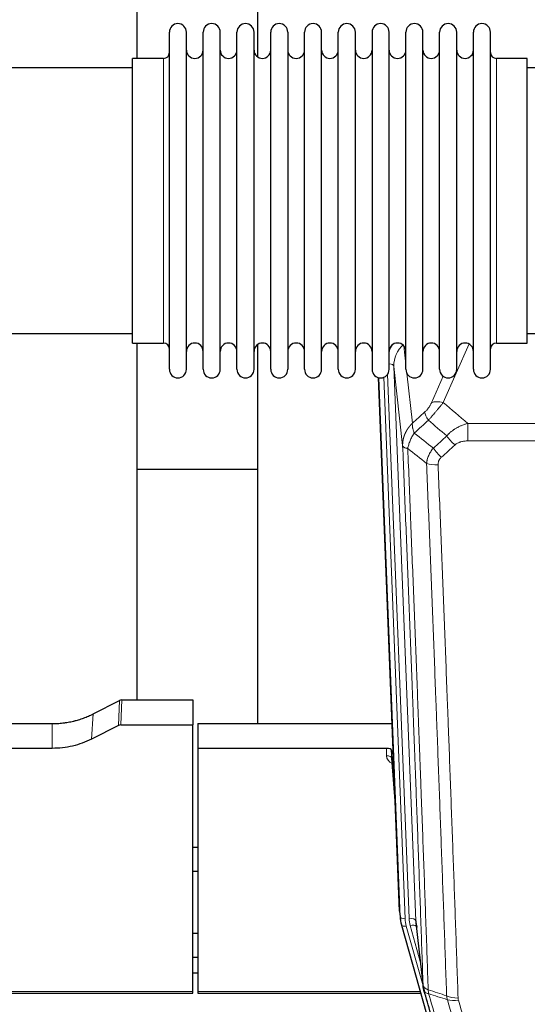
# Model space of a CAD drawing. Header units: inches. Extents: x 0 to 29700, y -16 to 21000.
# Tile 41 of 212: x 4972 to 5275, y 7118 to 7708. Entities that reach past the tile are written whole.
import ezdxf

# ---------------------------------------------------------------- set-up
doc = ezdxf.new("R2010")
doc.units = ezdxf.units.IN
doc.layers.add('254', color=7, linetype='Continuous', true_color=0xffffff)

msp = doc.modelspace()

# ---------------------------------------------------------------- linework, layer by layer
at = {"layer": '254', "color": 2, "linetype": 'Continuous', "lineweight": 25}
for p, q in [((5041.745, 7684.355), (5041.745, 7723.555)), ((5113.745, 7723.555), (5113.745, 7685.31)), ((5061.085, 7688.705), (5061.085, 7700.106)), ((5071.285, 7688.705), (5071.285, 7700.106)), ((5081.285, 7688.705), (5081.285, 7700.106)), ((5091.485, 7688.705), (5091.485, 7700.106)), ((5101.485, 7688.705), (5101.485, 7700.106)), ((5111.685, 7688.705), (5111.685, 7700.106)), ((5121.685, 7688.705), (5121.685, 7700.106)), ((5131.885, 7700.106), (5131.885, 7688.705)), ((5141.885, 7688.705), (5141.885, 7700.106)), ((5152.085, 7688.705), (5152.085, 7700.106)), ((5162.085, 7498.306), (5162.085, 7700.106)), ((5172.285, 7498.306), (5172.285, 7700.106)), ((5182.285, 7700.106), (5182.285, 7498.306)), ((5192.485, 7498.306), (5192.485, 7700.106)), ((5202.485, 7498.306), (5202.485, 7700.106)), ((5212.685, 7498.306), (5212.685, 7700.106)), ((5222.685, 7498.306), (5222.685, 7700.106)), ((5232.885, 7498.306), (5232.885, 7700.106)), ((5242.885, 7498.306), (5242.885, 7700.106)), ((5253.085, 7498.306), (5253.085, 7700.106)), ((5057.585, 7684.356), (5039.085, 7684.356)), ((5039.085, 7674.735), (5039.085, 7684.356)), ((5061.085, 7498.306), (5061.085, 7688.705)), ((5071.285, 7498.306), (5071.285, 7688.705)), ((5081.285, 7498.306), (5081.285, 7688.705)), ((5091.485, 7498.306), (5091.485, 7688.705)), ((5101.485, 7498.306), (5101.485, 7688.705)), ((5111.685, 7498.306), (5111.685, 7688.705)), ((5121.685, 7498.306), (5121.685, 7688.705)), ((5131.885, 7688.705), (5131.885, 7498.306)), ((5141.885, 7498.306), (5141.885, 7688.705)), ((5152.085, 7498.306), (5152.085, 7688.705)), ((5275.085, 7684.356), (5256.585, 7684.356)), ((5275.085, 7514.056), (5275.085, 7684.356)), ((5039.085, 7678.706), (4943.085, 7678.706)), ((5371.085, 7678.706), (5275.085, 7678.706)), ((5039.085, 7514.056), (5039.085, 7674.735)), ((4943.085, 7519.706), (5039.085, 7519.706)), ((5275.085, 7519.706), (5371.085, 7519.706)), ((5039.085, 7514.056), (5057.585, 7514.056)), ((5041.745, 7300.488), (5041.745, 7514.051)), ((5113.745, 7513.097), (5113.745, 7286.296)), ((5256.585, 7514.056), (5275.085, 7514.056)), ((5198.68, 7174.002), (5186.107, 7493.365)), ((5113.722, 7438.331), (5041.741, 7438.331)), ((5032.698, 7300.482), (5075.085, 7300.482)), ((5075.085, 7300.482), (5075.085, 7285.491)), ((5015.52, 7292.097), (5031.199, 7300.125)), ((4957.91, 7286.289), (4991.085, 7286.289)), ((5030.628, 7285.14), (5014.464, 7276.966)), ((5032.127, 7285.491), (5075.085, 7285.491)), ((5075.085, 7126.011), (5075.085, 7285.491)), ((5078.085, 7286.289), (5194.259, 7286.289)), ((5078.085, 7286.289), (5078.085, 7271.48)), ((4991.085, 7271.48), (4961.182, 7271.48)), ((5078.085, 7271.48), (5078.085, 7126.011)), ((5190.987, 7271.48), (5078.085, 7271.48)), ((5193.986, 7270.229), (5193.975, 7265.653)), ((5193.982, 7265.473), (5196.189, 7237.274)), ((5195.809, 7246.948), (5193.986, 7270.229)), ((5078.044, 7212.206), (5075.033, 7212.206)), ((5075.131, 7198.083), (5078.186, 7198.083)), ((5198.802, 7172.417), (5199.176, 7169.159)), ((5199.838, 7165.792), (5199.857, 7165.696)), ((5199.857, 7165.696), (5222.031, 7086.81)), ((5208.477, 7167.016), (5212.893, 7128.497)), ((5075.076, 7160.962), (5078.081, 7160.962)), ((5078.074, 7146.419), (5075.072, 7146.419)), ((5078.074, 7136.995), (5075.072, 7136.995)), ((4940.865, 7124.981), (5075.085, 7124.981)), ((5075.085, 7124.981), (5075.085, 7126.011)), ((5078.085, 7126.011), (5078.085, 7124.981)), ((5078.085, 7124.981), (5211.303, 7124.981))]:
    msp.add_line(p, q, dxfattribs=at)
at = {"layer": '254', "color": 110, "linetype": 'Continuous', "lineweight": 13}
for p, q in [((5057.585, 7674.735), (5057.585, 7684.356)), ((5256.585, 7514.056), (5256.585, 7684.356)), ((5057.585, 7514.056), (5057.585, 7674.735)), ((5240.252, 7513.46), (5224.872, 7478.429)), ((5201.257, 7512.337), (5202.485, 7501.25)), ((5191.577, 7495.399), (5204.395, 7169.816)), ((5195.321, 7500.083), (5208.387, 7168.19)), ((5200.569, 7452.677), (5195.321, 7500.083)), ((5203.074, 7495.926), (5206.383, 7466.029)), ((5199.054, 7170.744), (5186.355, 7493.307)), ((5189.29, 7493.575), (5202.048, 7169.524)), ((5217.81, 7478.279), (5224.79, 7494.177)), ((5239.498, 7465.909), (5472.671, 7465.909)), ((5239.498, 7455.478), (5239.498, 7465.909)), ((5472.671, 7455.478), (5239.498, 7455.478)), ((5032.698, 7300.482), (5032.127, 7285.491)), ((5030.628, 7285.14), (5031.199, 7300.125)), ((5014.464, 7276.966), (5015.52, 7292.097)), ((4991.085, 7271.48), (4991.085, 7286.289)), ((5190.977, 7267.064), (5190.987, 7271.48)), ((5193.975, 7265.653), (5196.182, 7237.465)), ((5198.68, 7174.002), (5199.054, 7170.744)), ((5202.745, 7165.123), (5212.818, 7129.289)), ((5211.118, 7143.977), (5205.092, 7165.415)), ((5208.387, 7168.19), (5212.764, 7130.009)), ((4941.152, 7126.011), (5075.085, 7126.011)), ((5078.085, 7126.011), (5211.016, 7126.011))]:
    msp.add_line(p, q, dxfattribs=at)
at = {"layer": '254', "color": 2, "linetype": 'Continuous', "lineweight": 25}
for centre, radius, start, end in [((5066.185, 7700.106), 5.1, 0, 180), ((5086.385, 7700.106), 5.1, 0, 180), ((5106.585, 7700.106), 5.1, 0, 180), ((5126.785, 7700.106), 5.1, 0, 180), ((5146.985, 7700.106), 5.1, 0, 180), ((5167.185, 7700.106), 5.1, 0, 180), ((5187.385, 7700.106), 5.1, 0, 180), ((5207.585, 7700.106), 5.1, 0, 180), ((5227.785, 7700.106), 5.1, 0, 180), ((5247.985, 7700.106), 5.1, 0, 180), ((5076.285, 7689.356), 5, 180, 0), ((5096.485, 7689.356), 5, 180, 0), ((5116.685, 7689.356), 5, 180, 0), ((5136.885, 7689.356), 5, 180, 0), ((5157.085, 7689.356), 5, 180, 0), ((5177.285, 7689.356), 5, 180, 0), ((5197.485, 7689.356), 5, 180, 0), ((5217.685, 7689.356), 5, 180, 0), ((5237.885, 7689.356), 5, 180, 0), ((5057.585, 7687.856), 3.5, 270, 0), ((5256.585, 7687.856), 3.5, 180, 270), ((5057.585, 7510.556), 3.5, 0, 90), ((5076.285, 7509.056), 5, 0, 180), ((5096.485, 7509.056), 5, 0, 180), ((5116.685, 7509.056), 5, 0, 180), ((5136.885, 7509.056), 5, 0, 180), ((5157.085, 7509.056), 5, 0, 180), ((5177.285, 7509.056), 5, 0, 180), ((5197.485, 7509.056), 5, 0, 180), ((5217.685, 7509.056), 5, 0, 180), ((5237.885, 7509.056), 5, 0, 180), ((5256.585, 7510.556), 3.5, 90, 180), ((5066.185, 7498.306), 5.1, 180, 0), ((5086.385, 7498.306), 5.1, 180, 0), ((5106.585, 7498.306), 5.1, 180, 0), ((5126.785, 7498.306), 5.1, 180, 0), ((5146.985, 7498.306), 5.1, 180, 0), ((5167.185, 7498.306), 5.1, 180, 0), ((5187.385, 7498.306), 5.1, 180, 0), ((5207.585, 7498.306), 5.1, 180, 0), ((5227.785, 7498.306), 5.1, 180, 0), ((5247.985, 7498.306), 5.1, 180, 0)]:
    msp.add_arc(centre, radius, start, end, dxfattribs=at)
at = {"layer": '254', "color": 110, "linetype": 'Continuous', "lineweight": 13}
for centre, major_axis, ratio, start_param, end_param in [((5215.348, 7502.429), (24.034, -0.11), 0.8859493, 2.6223803, 2.8322909), ((5215.348, 7500.582), (20.033, -0.591), 0.8872905, 2.3837407, 3.2028538), ((5191.329, 7499.863), (3.997, 0.157), 0.4614673, 0.0341943, 1.2593116), ((5224.872, 7472.257), (-9.156, 4.02), 0.5833249, 4.9631119, 5.806783), ((5220.784, 7466.659), (6.719, -7.407), 0.3029797, 3.5431496, 4.2886573), ((5231.74, 7457.272), (6.736, -7.391), 0.3030979, 4.2875497, 5.03344), ((5223.731, 7449.98), (6.729, -7.397), 0.3051216, 4.2889758, 5.0360109), ((5221.759, 7445.386), (-9.992, -0.404), 0.431453, 0.7935197, 1.5533391), ((5196.98, 7267.064), (-6.003, -0.046), 0.8757409, 6.2743462, 7.3700502), ((5190.977, 7265.609), (-3, 0.007), 0.4848086, 3.1763596, 4.7135294), ((5202.048, 7170.909), (2.998, 0.118), 0.4614673, 3.175787, 4.6942235), ((5202.745, 7166.508), (2.888, 0.812), 0.4480327, 3.1416079, 4.5871119), ((5226.066, 7170.274), (-24.033, -0.038), 0.8858289, 0.0334668, 0.2426182), ((5204.395, 7167.969), (3.997, 0.157), 0.4614673, 0.0341943, 1.5526308), ((5228.413, 7170.566), (-24.033, -0.038), 0.8858289, 0.0334668, 0.2426182), ((5205.092, 7163.568), (3.851, 1.082), 0.4480327, 0.2500116, 1.4455193), ((5233.718, 7127.659), (-9.994, -0.345), 0.559112, 0.7940626, 1.551472), ((5233.905, 7126.487), (-9.604, -2.788), 0.5442898, 0.6684637, 1.414101)]:
    msp.add_ellipse(centre, major_axis=major_axis, ratio=ratio, start_param=start_param, end_param=end_param, dxfattribs=at)
at = {"layer": '254', "color": 2, "linetype": 'Continuous', "lineweight": 25}
for centre, major_axis, ratio, start_param, end_param in [((5032.699, 7297.819), (3, -0.007), 0.8874311, 1.5734878, 2.096692), ((5032.13, 7282.862), (3, -0.011), 0.8761328, 1.5751062, 2.0983104), ((5190.988, 7270.186), (3, 0), 0.4313147, 0.033781, 1.5709509), ((5226.066, 7171.659), (-27.027, -0.37), 0.8864308, 0.02276, 0.2319114), ((5228.413, 7168.719), (20.035, -0.399), 0.8846078, 3.1939931, 3.4031446)]:
    msp.add_ellipse(centre, major_axis=major_axis, ratio=ratio, start_param=start_param, end_param=end_param, dxfattribs=at)
at = {"layer": '254', "color": 110, "linetype": 'Continuous', "lineweight": 13}
for points, knots in [([(5217.81, 7478.279), (5217.785, 7478.222), (5217.759, 7478.164), (5217.706, 7478.048), (5217.679, 7477.989), (5217.596, 7477.813), (5217.539, 7477.696), (5217.359, 7477.341), (5217.231, 7477.101), (5217.023, 7476.739), (5216.951, 7476.617), (5216.839, 7476.434), (5216.783, 7476.342), (5216.724, 7476.249), (5216.685, 7476.187), (5216.665, 7476.156), (5216.486, 7475.879), (5216.319, 7475.633), (5215.968, 7475.147), (5215.784, 7474.906), (5215.544, 7474.607), (5215.471, 7474.518), (5215.397, 7474.429), (5215.347, 7474.369), (5215.322, 7474.34), (5215.197, 7474.192), (5215.096, 7474.076), (5214.789, 7473.733), (5214.581, 7473.512), (5214.157, 7473.085), (5213.942, 7472.879), (5213.723, 7472.681)], [0, 0, 0, 0, 0.03125, 0.03125, 0.0625, 0.0625, 0.125, 0.125, 0.25, 0.25, 0.3125, 0.3125, 0.34375, 0.359375, 0.359375, 0.375, 0.375, 0.5, 0.5, 0.625, 0.625, 0.65625, 0.671875, 0.671875, 0.6875, 0.6875, 0.75, 0.75, 0.875, 0.875, 1, 1, 1, 1]), ([(5215.976, 7467.849), (5216.36, 7468.287), (5217.13, 7469.171), (5217.906, 7470.071), (5218.49, 7470.751), (5218.685, 7470.979), (5218.929, 7471.265), (5218.978, 7471.322), (5219.075, 7471.437), (5219.222, 7471.608), (5219.367, 7471.779), (5219.851, 7472.35), (5220.235, 7472.803), (5220.994, 7473.706), (5221.369, 7474.156), (5221.834, 7474.714), (5221.927, 7474.826), (5222.111, 7475.048), (5222.386, 7475.38), (5222.657, 7475.708), (5223.191, 7476.357), (5223.538, 7476.782), (5224.048, 7477.409), (5224.216, 7477.616), (5224.464, 7477.923), (5224.547, 7478.025), (5224.71, 7478.228), (5224.791, 7478.329), (5224.872, 7478.429)], [0, 0, 0, 0, 0.125, 0.25, 0.25, 0.3125, 0.3125, 0.328125, 0.328125, 0.34375, 0.375, 0.375, 0.5, 0.5, 0.625, 0.625, 0.65625, 0.65625, 0.6875, 0.75, 0.75, 0.875, 0.875, 0.9375, 0.9375, 0.96875, 0.96875, 1, 1, 1, 1]), ([(5200.569, 7452.677), (5200.568, 7452.697), (5200.566, 7452.737), (5200.565, 7452.797), (5200.563, 7452.856), (5200.562, 7452.916), (5200.56, 7452.976), (5200.56, 7453.036), (5200.559, 7453.095), (5200.558, 7453.155), (5200.558, 7453.215), (5200.558, 7453.274), (5200.559, 7453.334), (5200.559, 7453.393), (5200.56, 7453.453), (5200.561, 7453.513), (5200.562, 7453.572), (5200.563, 7453.632), (5200.565, 7453.691), (5200.567, 7453.751), (5200.569, 7453.81), (5200.572, 7453.87), (5200.574, 7453.929), (5200.577, 7453.989), (5200.58, 7454.048), (5200.583, 7454.107), (5200.587, 7454.167), (5200.591, 7454.226), (5200.595, 7454.285), (5200.599, 7454.345), (5200.603, 7454.404), (5200.608, 7454.463), (5200.613, 7454.522), (5200.618, 7454.582), (5200.623, 7454.641), (5200.629, 7454.7), (5200.635, 7454.759), (5200.641, 7454.818), (5200.647, 7454.877), (5200.654, 7454.936), (5200.66, 7454.995), (5200.667, 7455.054), (5200.674, 7455.113), (5200.682, 7455.172), (5200.689, 7455.231), (5200.697, 7455.289), (5200.705, 7455.348), (5200.713, 7455.407), (5200.722, 7455.466), (5200.731, 7455.524), (5200.739, 7455.583), (5200.749, 7455.641), (5200.758, 7455.7), (5200.768, 7455.758), (5200.777, 7455.817), (5200.787, 7455.875), (5200.798, 7455.934), (5200.808, 7455.992), (5200.819, 7456.05), (5200.83, 7456.108), (5200.841, 7456.167), (5200.852, 7456.225), (5200.863, 7456.283), (5200.875, 7456.341), (5200.887, 7456.399), (5200.899, 7456.457), (5200.912, 7456.515), (5200.924, 7456.572), (5200.937, 7456.63), (5200.95, 7456.688), (5200.963, 7456.746), (5200.977, 7456.803), (5200.99, 7456.861), (5201.004, 7456.918), (5201.018, 7456.976), (5201.032, 7457.033), (5201.047, 7457.091), (5201.061, 7457.148), (5201.076, 7457.205), (5201.091, 7457.262), (5201.106, 7457.32), (5201.122, 7457.377), (5201.138, 7457.434), (5201.153, 7457.491), (5201.17, 7457.548), (5201.186, 7457.604), (5201.202, 7457.661), (5201.219, 7457.718), (5201.236, 7457.775), (5201.253, 7457.831), (5201.27, 7457.888), (5201.288, 7457.944), (5201.305, 7458.001), (5201.323, 7458.057), (5201.341, 7458.113), (5201.359, 7458.169), (5201.378, 7458.226), (5201.397, 7458.282), (5201.415, 7458.338), (5201.434, 7458.394), (5201.454, 7458.449), (5201.473, 7458.505), (5201.493, 7458.561), (5201.512, 7458.617), (5201.532, 7458.672), (5201.553, 7458.728), (5201.573, 7458.783), (5201.594, 7458.839), (5201.614, 7458.894), (5201.635, 7458.949), (5201.656, 7459.004), (5201.678, 7459.059), (5201.699, 7459.115), (5201.721, 7459.169), (5201.743, 7459.224), (5201.765, 7459.279), (5201.787, 7459.334), (5201.809, 7459.389), (5201.832, 7459.443), (5201.855, 7459.498), (5201.878, 7459.552), (5201.901, 7459.606), (5201.924, 7459.661), (5201.948, 7459.715), (5201.971, 7459.769), (5201.995, 7459.823), (5202.019, 7459.877), (5202.043, 7459.931), (5202.068, 7459.984), (5202.092, 7460.038), (5202.117, 7460.092), (5202.142, 7460.145), (5202.167, 7460.199), (5202.192, 7460.252), (5202.218, 7460.305), (5202.243, 7460.359), (5202.269, 7460.412), (5202.295, 7460.465), (5202.321, 7460.518), (5202.347, 7460.571), (5202.374, 7460.623), (5202.4, 7460.676), (5202.427, 7460.729), (5202.454, 7460.781), (5202.481, 7460.834), (5202.509, 7460.886), (5202.536, 7460.938), (5202.564, 7460.99), (5202.591, 7461.042), (5202.619, 7461.094), (5202.648, 7461.146), (5202.676, 7461.198), (5202.704, 7461.25), (5202.733, 7461.301), (5202.762, 7461.353), (5202.79, 7461.404), (5202.82, 7461.456), (5202.849, 7461.507), (5202.878, 7461.558), (5202.908, 7461.609), (5202.937, 7461.66), (5202.967, 7461.711), (5202.997, 7461.762), (5203.028, 7461.812), (5203.058, 7461.863), (5203.088, 7461.913), (5203.119, 7461.964), (5203.15, 7462.014), (5203.181, 7462.064), (5203.212, 7462.114), (5203.243, 7462.164), (5203.274, 7462.214), (5203.306, 7462.264), (5203.338, 7462.314), (5203.37, 7462.363), (5203.402, 7462.413), (5203.434, 7462.462), (5203.466, 7462.512), (5203.498, 7462.561), (5203.531, 7462.61), (5203.564, 7462.659), (5203.597, 7462.708), (5203.63, 7462.757), (5203.663, 7462.805), (5203.696, 7462.854), (5203.729, 7462.902), (5203.763, 7462.951), (5203.797, 7462.999), (5203.831, 7463.047), (5203.865, 7463.095), (5203.899, 7463.143), (5203.933, 7463.191), (5203.967, 7463.239), (5204.002, 7463.287), (5204.037, 7463.334), (5204.071, 7463.382), (5204.106, 7463.429), (5204.141, 7463.476), (5204.177, 7463.524), (5204.212, 7463.571), (5204.247, 7463.618), (5204.283, 7463.664), (5204.319, 7463.711), (5204.355, 7463.758), (5204.391, 7463.804), (5204.427, 7463.851), (5204.463, 7463.897), (5204.499, 7463.943), (5204.536, 7463.989), (5204.573, 7464.035), (5204.609, 7464.081), (5204.646, 7464.127), (5204.683, 7464.172), (5204.72, 7464.218), (5204.758, 7464.263), (5204.795, 7464.309), (5204.832, 7464.354), (5204.87, 7464.399), (5204.908, 7464.444), (5204.946, 7464.489), (5204.984, 7464.534), (5205.022, 7464.578), (5205.06, 7464.623), (5205.098, 7464.667), (5205.137, 7464.712), (5205.175, 7464.756), (5205.214, 7464.8), (5205.253, 7464.844), (5205.292, 7464.888), (5205.331, 7464.931), (5205.37, 7464.975), (5205.409, 7465.019), (5205.449, 7465.062), (5205.488, 7465.105), (5205.528, 7465.149), (5205.567, 7465.192), (5205.607, 7465.235), (5205.647, 7465.277), (5205.687, 7465.32), (5205.727, 7465.363), (5205.767, 7465.405), (5205.808, 7465.448), (5205.848, 7465.49), (5205.889, 7465.532), (5205.929, 7465.574), (5205.97, 7465.616), (5206.011, 7465.658), (5206.052, 7465.7), (5206.093, 7465.741), (5206.134, 7465.783), (5206.176, 7465.824), (5206.217, 7465.865), (5206.258, 7465.906), (5206.3, 7465.947), (5206.342, 7465.988), (5206.37, 7466.015), (5206.383, 7466.029)], [0, 0, 0, 0, 0.0042303, 0.0084583, 0.0126838, 0.016907, 0.0211277, 0.0253461, 0.0295621, 0.0337757, 0.037987, 0.0421959, 0.0464023, 0.0506064, 0.0548082, 0.0590075, 0.0632045, 0.0673991, 0.0715913, 0.0757811, 0.0799686, 0.0841537, 0.0883364, 0.0925167, 0.0966947, 0.1008703, 0.1050435, 0.1092144, 0.1133829, 0.117549, 0.1217128, 0.1258741, 0.1300332, 0.1341898, 0.1383441, 0.1424961, 0.1466456, 0.1507929, 0.1549377, 0.1590802, 0.1632203, 0.1673581, 0.1714935, 0.1756266, 0.1797573, 0.1838856, 0.1880116, 0.1921352, 0.1962565, 0.2003755, 0.204492, 0.2086063, 0.2127182, 0.2168277, 0.2209349, 0.2250397, 0.2291422, 0.2332423, 0.2373401, 0.2414356, 0.2455287, 0.2496195, 0.2537079, 0.257794, 0.2618777, 0.2659591, 0.2700382, 0.2741149, 0.2781893, 0.2822614, 0.2863311, 0.2903985, 0.2944635, 0.2985262, 0.3025866, 0.3066447, 0.3107004, 0.3147538, 0.3188048, 0.3228536, 0.3269, 0.3309441, 0.3349858, 0.3390253, 0.3430624, 0.3470972, 0.3511296, 0.3551598, 0.3591876, 0.3632131, 0.3672363, 0.3712571, 0.3752757, 0.3792919, 0.3833058, 0.3873174, 0.3913267, 0.3953337, 0.3993384, 0.4033407, 0.4073408, 0.4113385, 0.4153339, 0.419327, 0.4233179, 0.4273064, 0.4312926, 0.4352765, 0.4392581, 0.4432373, 0.4472143, 0.451189, 0.4551614, 0.4591315, 0.4630993, 0.4670648, 0.471028, 0.4749889, 0.4789475, 0.4829038, 0.4868578, 0.4908095, 0.494759, 0.4987061, 0.502651, 0.5065936, 0.5105338, 0.5144718, 0.5184076, 0.522341, 0.5262721, 0.530201, 0.5341276, 0.5380519, 0.5419739, 0.5458936, 0.5498111, 0.5537262, 0.5576392, 0.5615498, 0.5654581, 0.5693642, 0.573268, 0.5771696, 0.5810688, 0.5849658, 0.5888606, 0.592753, 0.5966432, 0.6005311, 0.6044168, 0.6083002, 0.6121813, 0.6160602, 0.6199368, 0.6238111, 0.6276832, 0.6315531, 0.6354206, 0.6392859, 0.643149, 0.6470098, 0.6508684, 0.6547247, 0.6585787, 0.6624305, 0.66628, 0.6701273, 0.6739724, 0.6778152, 0.6816557, 0.685494, 0.6893301, 0.6931639, 0.6969955, 0.7008248, 0.7046519, 0.7084768, 0.7122994, 0.7161198, 0.7199379, 0.7237539, 0.7275675, 0.731379, 0.7351882, 0.7389952, 0.7427999, 0.7466024, 0.7504027, 0.7542008, 0.7579966, 0.7617902, 0.7655816, 0.7693708, 0.7731577, 0.7769424, 0.7807249, 0.7845052, 0.7882833, 0.7920591, 0.7958327, 0.7996042, 0.8033734, 0.8071403, 0.8109051, 0.8146677, 0.818428, 0.8221862, 0.8259421, 0.8296958, 0.8334474, 0.8371967, 0.8409438, 0.8446887, 0.8484314, 0.8521719, 0.8559102, 0.8596463, 0.8633802, 0.867112, 0.8708415, 0.8745688, 0.8782939, 0.8820169, 0.8857376, 0.8894562, 0.8931726, 0.8968867, 0.9005987, 0.9043086, 0.9080162, 0.9117216, 0.9154249, 0.919126, 0.9228249, 0.9265216, 0.9302161, 0.9339085, 0.9375987, 0.9412867, 0.9449725, 0.9486562, 0.9523377, 0.956017, 0.9596942, 0.9633691, 0.967042, 0.9707126, 0.9743811, 0.9780474, 0.9817116, 0.9853736, 0.9890334, 0.9926911, 0.9963466, 1, 1, 1, 1]), ([(5207.489, 7460.143), (5207.383, 7460.426), (5207.282, 7460.708), (5207.095, 7461.265), (5207.008, 7461.541), (5206.848, 7462.083), (5206.776, 7462.351), (5206.647, 7462.874), (5206.59, 7463.131), (5206.494, 7463.632), (5206.454, 7463.876), (5206.391, 7464.35), (5206.369, 7464.58), (5206.328, 7465.245), (5206.337, 7465.657), (5206.383, 7466.029)], [0, 0, 0, 0, 0.125, 0.125, 0.25, 0.25, 0.375, 0.375, 0.5, 0.5, 0.625, 0.625, 0.75, 0.75, 1, 1, 1, 1]), ([(5226.922, 7458.458), (5227.122, 7458.687), (5227.328, 7458.912), (5227.645, 7459.244), (5227.752, 7459.353), (5227.969, 7459.57), (5228.078, 7459.678), (5228.631, 7460.209), (5229.092, 7460.615), (5230.049, 7461.393), (5230.545, 7461.764), (5231.187, 7462.207), (5231.316, 7462.294), (5231.512, 7462.423), (5231.578, 7462.466), (5231.709, 7462.551), (5231.775, 7462.594), (5232.106, 7462.803), (5232.441, 7463.007), (5232.781, 7463.203), (5232.917, 7463.28), (5232.985, 7463.319), (5233.191, 7463.433), (5233.328, 7463.508), (5233.742, 7463.729), (5234.019, 7463.871), (5234.857, 7464.28), (5235.422, 7464.531), (5236.565, 7464.993), (5237.143, 7465.204), (5238.311, 7465.586), (5238.902, 7465.757), (5239.498, 7465.909)], [0, 0, 0, 0, 0.0625, 0.0625, 0.09375, 0.09375, 0.125, 0.125, 0.25, 0.25, 0.375, 0.375, 0.40625, 0.40625, 0.421875, 0.421875, 0.4375, 0.4375, 0.5, 0.515625, 0.515625, 0.53125, 0.53125, 0.5625, 0.5625, 0.625, 0.625, 0.75, 0.75, 0.875, 0.875, 1, 1, 1, 1]), ([(5203.624, 7450.897), (5203.753, 7451.641), (5203.931, 7452.404), (5204.388, 7453.949), (5204.666, 7454.73), (5205.153, 7455.904), (5205.328, 7456.295), (5205.7, 7457.076), (5205.898, 7457.466), (5206.524, 7458.628), (5206.986, 7459.394), (5207.489, 7460.143)], [0, 0, 0, 0, 0.25, 0.25, 0.5, 0.5, 0.625, 0.625, 0.75, 0.75, 1, 1, 1, 1]), ([(5231.74, 7453.002), (5231.865, 7453.117), (5231.995, 7453.228), (5232.197, 7453.387), (5232.265, 7453.439), (5232.403, 7453.541), (5232.472, 7453.59), (5232.825, 7453.832), (5233.119, 7454.008), (5233.729, 7454.326), (5234.045, 7454.469), (5234.453, 7454.63), (5234.535, 7454.661), (5234.7, 7454.721), (5234.782, 7454.75), (5235.03, 7454.834), (5235.197, 7454.886), (5235.698, 7455.03), (5236.035, 7455.112), (5236.715, 7455.249), (5237.057, 7455.305), (5237.747, 7455.393), (5238.094, 7455.425), (5238.793, 7455.467), (5239.145, 7455.478), (5239.498, 7455.478)], [0, 0, 0, 0, 0.0625, 0.0625, 0.09375, 0.09375, 0.125, 0.125, 0.25, 0.25, 0.375, 0.375, 0.40625, 0.40625, 0.4375, 0.4375, 0.5, 0.5, 0.625, 0.625, 0.75, 0.75, 0.875, 0.875, 1, 1, 1, 1]), ([(5212.764, 7130.009), (5212.319, 7142.856), (5211.413, 7168.707), (5210.006, 7207.951), (5209.036, 7234.425), (5208.482, 7249.404), (5208.42, 7251.07), (5208.296, 7254.403), (5208.11, 7259.407), (5207.674, 7271.106), (5207.295, 7281.175), (5206.977, 7289.588), (5206.913, 7291.272), (5206.785, 7294.642), (5206.594, 7299.7), (5206.143, 7311.523), (5205.753, 7321.696), (5204.967, 7342.091), (5203.904, 7369.419), (5202.263, 7410.813), (5201.138, 7438.678), (5200.569, 7452.677)], [0, 0, 0, 0, 0.125, 0.25, 0.375, 0.375, 0.390625, 0.390625, 0.40625, 0.4375, 0.5, 0.5, 0.515625, 0.515625, 0.53125, 0.5625, 0.625, 0.625, 0.75, 0.875, 1, 1, 1, 1]), ([(5200.569, 7452.677), (5200.598, 7452.474), (5200.688, 7452.278), (5200.911, 7452.004), (5201, 7451.916), (5201.206, 7451.746), (5201.323, 7451.666), (5201.584, 7451.512), (5201.729, 7451.44), (5202.043, 7451.304), (5202.213, 7451.241), (5202.577, 7451.124), (5202.771, 7451.071), (5203.181, 7450.976), (5203.398, 7450.933), (5203.624, 7450.897)], [0, 0, 0, 0, 0.25, 0.25, 0.375, 0.375, 0.5, 0.5, 0.625, 0.625, 0.75, 0.75, 0.875, 0.875, 1, 1, 1, 1]), ([(5203.624, 7450.897), (5204.195, 7436.844), (5205.323, 7408.873), (5206.968, 7367.322), (5208.035, 7339.89), (5208.823, 7319.418), (5209.214, 7309.207), (5209.666, 7297.338), (5209.858, 7292.261), (5209.986, 7288.878), (5210.05, 7287.188), (5210.369, 7278.742), (5210.749, 7268.635), (5211.186, 7256.892), (5211.373, 7251.869), (5211.497, 7248.523), (5211.559, 7246.851), (5212.115, 7231.815), (5213.088, 7205.24), (5214.499, 7165.846), (5215.407, 7139.897), (5215.853, 7127.001)], [0, 0, 0, 0, 0.125, 0.25, 0.375, 0.375, 0.4375, 0.46875, 0.484375, 0.484375, 0.5, 0.5, 0.5625, 0.59375, 0.609375, 0.609375, 0.625, 0.625, 0.75, 0.875, 1, 1, 1, 1]), ([(5214.876, 7442.03), (5214.912, 7442.423), (5214.966, 7442.818), (5215.054, 7443.312), (5215.072, 7443.411), (5215.112, 7443.609), (5215.133, 7443.709), (5215.198, 7444.005), (5215.246, 7444.203), (5215.403, 7444.794), (5215.644, 7445.578), (5215.952, 7446.354), (5216.208, 7446.933), (5216.32, 7447.173), (5216.439, 7447.413), (5216.487, 7447.509), (5216.511, 7447.557), (5216.584, 7447.701), (5216.634, 7447.796), (5216.888, 7448.27), (5217.107, 7448.644), (5217.572, 7449.379), (5218.066, 7450.103), (5218.618, 7450.803), (5218.909, 7451.147)], [0, 0, 0, 0, 0.125, 0.125, 0.15625, 0.15625, 0.1875, 0.1875, 0.25, 0.25, 0.375, 0.5, 0.5, 0.5625, 0.578125, 0.578125, 0.59375, 0.59375, 0.625, 0.625, 0.75, 0.75, 0.875, 1, 1, 1, 1]), ([(5226.85, 7123.432), (5226.412, 7136.129), (5225.52, 7161.675), (5224.598, 7187.521), (5223.895, 7207.02), (5223.659, 7213.538), (5223.183, 7226.612), (5222.943, 7233.168), (5222.216, 7252.892), (5221.724, 7266.112), (5221.1, 7282.726), (5220.975, 7286.053), (5220.723, 7292.715), (5220.344, 7302.721), (5219.961, 7312.763), (5219.189, 7332.895), (5218.146, 7359.869), (5216.536, 7400.721), (5215.434, 7428.217), (5214.876, 7442.03)], [0, 0, 0, 0, 0.125, 0.25, 0.25, 0.3125, 0.3125, 0.375, 0.375, 0.5, 0.5, 0.53125, 0.53125, 0.5625, 0.625, 0.625, 0.75, 0.875, 1, 1, 1, 1]), ([(5221.759, 7441.069), (5221.751, 7441.282), (5221.753, 7441.495), (5221.77, 7441.762), (5221.774, 7441.815), (5221.784, 7441.921), (5221.789, 7441.974), (5221.808, 7442.133), (5221.824, 7442.239), (5221.879, 7442.553), (5221.928, 7442.759), (5222.048, 7443.166), (5222.12, 7443.367), (5222.246, 7443.663), (5222.291, 7443.761), (5222.364, 7443.907), (5222.389, 7443.956), (5222.44, 7444.052), (5222.466, 7444.1), (5222.601, 7444.337), (5222.719, 7444.519), (5222.975, 7444.872), (5223.113, 7445.043), (5223.408, 7445.371), (5223.565, 7445.529), (5223.731, 7445.681)], [0, 0, 0, 0, 0.125, 0.125, 0.15625, 0.15625, 0.1875, 0.1875, 0.25, 0.25, 0.375, 0.375, 0.5, 0.5, 0.5625, 0.5625, 0.59375, 0.59375, 0.625, 0.625, 0.75, 0.75, 0.875, 0.875, 1, 1, 1, 1]), ([(5221.759, 7441.069), (5222.317, 7427.238), (5223.417, 7399.708), (5225.025, 7358.804), (5226.067, 7331.796), (5226.838, 7311.637), (5227.22, 7301.583), (5227.599, 7291.565), (5227.85, 7284.894), (5227.975, 7281.563), (5228.599, 7264.928), (5229.09, 7251.691), (5229.815, 7231.941), (5230.055, 7225.377), (5230.531, 7212.286), (5230.767, 7205.76), (5231.469, 7186.237), (5232.39, 7160.357), (5233.28, 7134.779), (5233.718, 7122.066)], [0, 0, 0, 0, 0.125, 0.25, 0.375, 0.375, 0.4375, 0.46875, 0.46875, 0.5, 0.5, 0.625, 0.625, 0.6875, 0.6875, 0.75, 0.75, 0.875, 1, 1, 1, 1]), ([(5212.764, 7130.009), (5212.765, 7130.001), (5212.767, 7129.985), (5212.77, 7129.962), (5212.773, 7129.938), (5212.776, 7129.914), (5212.78, 7129.891), (5212.784, 7129.867), (5212.789, 7129.843), (5212.793, 7129.82), (5212.798, 7129.796), (5212.803, 7129.773), (5212.809, 7129.749), (5212.814, 7129.726), (5212.82, 7129.702), (5212.826, 7129.679), (5212.832, 7129.655), (5212.839, 7129.632), (5212.846, 7129.608), (5212.853, 7129.585), (5212.86, 7129.561), (5212.868, 7129.538), (5212.876, 7129.515), (5212.884, 7129.491), (5212.892, 7129.468), (5212.901, 7129.445), (5212.91, 7129.422), (5212.919, 7129.399), (5212.928, 7129.375), (5212.938, 7129.352), (5212.948, 7129.329), (5212.958, 7129.306), (5212.968, 7129.283), (5212.979, 7129.26), (5212.99, 7129.237), (5213.001, 7129.214), (5213.012, 7129.191), (5213.024, 7129.168), (5213.036, 7129.146), (5213.048, 7129.123), (5213.06, 7129.1), (5213.073, 7129.077), (5213.086, 7129.055), (5213.099, 7129.032), (5213.112, 7129.009), (5213.126, 7128.987), (5213.14, 7128.964), (5213.154, 7128.942), (5213.168, 7128.919), (5213.183, 7128.897), (5213.197, 7128.875), (5213.213, 7128.852), (5213.228, 7128.83), (5213.243, 7128.808), (5213.259, 7128.786), (5213.275, 7128.764), (5213.291, 7128.742), (5213.308, 7128.72), (5213.325, 7128.698), (5213.342, 7128.676), (5213.359, 7128.654), (5213.376, 7128.632), (5213.394, 7128.61), (5213.412, 7128.589), (5213.43, 7128.567), (5213.449, 7128.545), (5213.467, 7128.524), (5213.486, 7128.502), (5213.505, 7128.481), (5213.525, 7128.46), (5213.544, 7128.438), (5213.564, 7128.417), (5213.584, 7128.396), (5213.605, 7128.375), (5213.625, 7128.354), (5213.646, 7128.333), (5213.673, 7128.306), (5213.707, 7128.273), (5213.748, 7128.234), (5213.789, 7128.195), (5213.832, 7128.157), (5213.875, 7128.119), (5213.919, 7128.081), (5213.964, 7128.044), (5214.009, 7128.007), (5214.056, 7127.97), (5214.103, 7127.934), (5214.151, 7127.898), (5214.199, 7127.862), (5214.249, 7127.826), (5214.299, 7127.791), (5214.35, 7127.756), (5214.402, 7127.722), (5214.454, 7127.687), (5214.507, 7127.653), (5214.561, 7127.62), (5214.616, 7127.587), (5214.671, 7127.554), (5214.727, 7127.521), (5214.784, 7127.489), (5214.842, 7127.457), (5214.9, 7127.426), (5214.959, 7127.395), (5215.018, 7127.364), (5215.078, 7127.334), (5215.139, 7127.304), (5215.201, 7127.274), (5215.263, 7127.245), (5215.326, 7127.217), (5215.39, 7127.188), (5215.454, 7127.16), (5215.519, 7127.133), (5215.585, 7127.105), (5215.651, 7127.079), (5215.718, 7127.052), (5215.785, 7127.026), (5215.83, 7127.009), (5215.853, 7127.001)], [0, 0, 0, 0, 0.0066687, 0.0133374, 0.0200061, 0.0266746, 0.0333432, 0.0400116, 0.0466801, 0.0533484, 0.0600168, 0.066685, 0.0733532, 0.0800214, 0.0866895, 0.0933575, 0.1000255, 0.1066935, 0.1133614, 0.1200292, 0.126697, 0.1333647, 0.1400324, 0.1467001, 0.1533676, 0.1600352, 0.1667026, 0.1733701, 0.1800374, 0.1867047, 0.193372, 0.2000392, 0.2067064, 0.2133735, 0.2200405, 0.2267075, 0.2333745, 0.2400414, 0.2467082, 0.253375, 0.2600418, 0.2667085, 0.2733751, 0.2800417, 0.2867082, 0.2933747, 0.3000412, 0.3067075, 0.3133739, 0.3200401, 0.3267064, 0.3333725, 0.3400387, 0.3467047, 0.3533708, 0.3600367, 0.3667026, 0.3733685, 0.3800343, 0.3867001, 0.3933658, 0.4000315, 0.4066971, 0.4133626, 0.4200281, 0.4266936, 0.433359, 0.4400243, 0.4466896, 0.4533549, 0.4600201, 0.4666852, 0.4733503, 0.4800154, 0.4866804, 0.4933453, 0.5000102, 0.5125098, 0.5250093, 0.5375088, 0.5500082, 0.5625077, 0.5750071, 0.5875066, 0.600006, 0.6125054, 0.6250049, 0.6375043, 0.6500037, 0.6625032, 0.6750026, 0.6875021, 0.7000016, 0.7125011, 0.7250006, 0.7375001, 0.7499997, 0.7624993, 0.7749989, 0.7874985, 0.7999982, 0.812498, 0.8249977, 0.8374975, 0.8499974, 0.8624973, 0.8749972, 0.8874972, 0.8999973, 0.9124974, 0.9249976, 0.9374978, 0.9499981, 0.9624985, 0.9749989, 0.9874994, 1, 1, 1, 1]), ([(5213.32, 7126.558), (5213.341, 7126.312), (5213.419, 7126.081), (5213.683, 7125.662), (5213.868, 7125.473), (5214.34, 7125.151), (5214.625, 7125.018), (5215.284, 7124.814), (5215.657, 7124.744), (5216.065, 7124.71)], [0, 0, 0, 0, 0.25, 0.25, 0.5, 0.5, 0.75, 0.75, 1, 1, 1, 1]), ([(5216.065, 7124.71), (5215.99, 7125.082), (5215.948, 7125.454), (5215.89, 7126.213), (5215.874, 7126.599), (5215.853, 7127.001)], [0, 0, 0, 0, 0.5, 0.5, 1, 1, 1, 1]), ([(5216.065, 7124.71), (5218.887, 7115.017), (5221.703, 7105.369), (5225.917, 7090.966), (5227.319, 7086.177), (5230.122, 7076.621), (5231.521, 7071.855), (5232.919, 7067.1)], [0, 0, 0, 0, 0.5, 0.5, 0.75, 0.75, 1, 1, 1, 1]), ([(5240.986, 7074.062), (5239.851, 7077.948), (5238.714, 7081.842), (5236.439, 7089.645), (5235.3, 7093.554), (5231.881, 7105.303), (5229.597, 7113.166), (5227.309, 7121.059)], [0, 0, 0, 0, 0.25, 0.25, 0.5, 0.5, 1, 1, 1, 1]), ([(5233.905, 7120.889), (5233.849, 7121.082), (5233.806, 7121.277), (5233.743, 7121.669), (5233.724, 7121.867), (5233.718, 7122.066)], [0, 0, 0, 0, 0.5, 0.5, 1, 1, 1, 1]), ([(5233.905, 7120.889), (5236.19, 7112.983), (5238.472, 7105.108), (5241.887, 7093.34), (5243.025, 7089.425), (5245.297, 7081.61), (5246.432, 7077.71), (5247.566, 7073.818)], [0, 0, 0, 0, 0.5, 0.5, 0.75, 0.75, 1, 1, 1, 1])]:
    msp.add_open_spline(points, degree=3, knots=knots, dxfattribs=at)
for points in [[(5224.872, 7478.429), (5229.751, 7474.258), (5234.626, 7470.085), (5239.498, 7465.909)], [(5206.383, 7466.029), (5208.83, 7468.244), (5211.277, 7470.462), (5213.723, 7472.681)], [(5215.976, 7467.849), (5213.147, 7465.278), (5210.318, 7462.709), (5207.489, 7460.143)], [(5226.922, 7458.458), (5223.276, 7461.59), (5219.627, 7464.72), (5215.976, 7467.849)], [(5207.489, 7460.143), (5211.294, 7457.14), (5215.1, 7454.141), (5218.909, 7451.147)], [(5218.909, 7451.147), (5221.58, 7453.582), (5224.251, 7456.019), (5226.922, 7458.458)], [(5214.876, 7442.03), (5211.123, 7444.981), (5207.373, 7447.937), (5203.624, 7450.897)], [(5231.74, 7453.002), (5229.071, 7450.56), (5226.401, 7448.119), (5223.731, 7445.681)], [(5215.853, 7127.001), (5219.518, 7125.813), (5223.184, 7124.623), (5226.85, 7123.432)], [(5227.309, 7121.059), (5223.56, 7122.278), (5219.812, 7123.495), (5216.065, 7124.71)], [(5227.309, 7121.059), (5227.196, 7121.443), (5227.008, 7122.223), (5226.891, 7123.025), (5226.85, 7123.432)]]:
    msp.add_open_spline(points, degree=3, dxfattribs=at)
at = {"layer": '254', "color": 2, "linetype": 'Continuous', "lineweight": 25}
for points, knots in [([(4991.085, 7286.289), (4992.154, 7286.289), (4994.29, 7286.352), (4996.415, 7286.538), (4997.741, 7286.693), (4998.006, 7286.726), (4998.534, 7286.796), (4999.326, 7286.906), (5000.114, 7287.033), (5001.684, 7287.311), (5002.724, 7287.526), (5003.886, 7287.803), (5004.016, 7287.834), (5004.273, 7287.898), (5004.659, 7287.994), (5005.555, 7288.229), (5006.315, 7288.446), (5007.825, 7288.902), (5009.812, 7289.566), (5011.746, 7290.343), (5013.653, 7291.177), (5014.594, 7291.623), (5015.52, 7292.097)], [0, 0, 0, 0, 0.125, 0.25, 0.25, 0.28125, 0.28125, 0.3125, 0.375, 0.375, 0.5, 0.5, 0.515625, 0.515625, 0.53125, 0.5625, 0.625, 0.625, 0.75, 0.875, 0.875, 1, 1, 1, 1]), ([(5014.464, 7276.966), (5010.931, 7275.179), (5007.129, 7273.8), (4999.246, 7271.95), (4995.165, 7271.48), (4991.085, 7271.48)], [0, 0, 0, 0, 0.5, 0.5, 1, 1, 1, 1]), ([(5213.32, 7126.558), (5213.315, 7126.575), (5213.305, 7126.61), (5213.29, 7126.662), (5213.275, 7126.716), (5213.259, 7126.77), (5213.244, 7126.826), (5213.229, 7126.883), (5213.213, 7126.941), (5213.198, 7127), (5213.182, 7127.06), (5213.167, 7127.122), (5213.152, 7127.184), (5213.136, 7127.248), (5213.121, 7127.312), (5213.106, 7127.378), (5213.091, 7127.445), (5213.076, 7127.514), (5213.061, 7127.583), (5213.046, 7127.653), (5213.031, 7127.725), (5213.017, 7127.798), (5213.003, 7127.872), (5212.989, 7127.947), (5212.975, 7128.023), (5212.961, 7128.1), (5212.948, 7128.179), (5212.927, 7128.305), (5212.901, 7128.475), (5212.873, 7128.682), (5212.849, 7128.874), (5212.83, 7129.051), (5212.814, 7129.213), (5212.801, 7129.361), (5212.791, 7129.493), (5212.783, 7129.61), (5212.777, 7129.712), (5212.773, 7129.799), (5212.769, 7129.87), (5212.767, 7129.926), (5212.765, 7129.967), (5212.764, 7129.993), (5212.764, 7130.005), (5212.764, 7130.009)], [0, 0, 0, 0, 0.0155037, 0.0313049, 0.0474035, 0.0637997, 0.0804935, 0.097485, 0.1147743, 0.1323613, 0.1502462, 0.1684289, 0.1869096, 0.2056883, 0.224765, 0.2441397, 0.2638126, 0.2837835, 0.3040527, 0.32462, 0.3454856, 0.3666494, 0.3881116, 0.409872, 0.4319308, 0.454288, 0.4769435, 0.4998975, 0.5635611, 0.6228928, 0.6778927, 0.7285606, 0.7748966, 0.8169007, 0.8545729, 0.8879131, 0.9169214, 0.9415977, 0.9619421, 0.9779545, 0.989635, 0.9969835, 1, 1, 1, 1]), ([(5229.363, 7071.789), (5228.032, 7076.311), (5226.699, 7080.844), (5224.032, 7089.931), (5222.696, 7094.485), (5218.686, 7108.178), (5216.006, 7117.347), (5213.32, 7126.558)], [0, 0, 0, 0, 0.25, 0.25, 0.5, 0.5, 1, 1, 1, 1])]:
    msp.add_open_spline(points, degree=3, knots=knots, dxfattribs=at)
msp.add_open_spline([(5212.887, 7128.578), (5213.637, 7125.747)], degree=1, dxfattribs=at)

doc.saveas('drawing.dxf')
